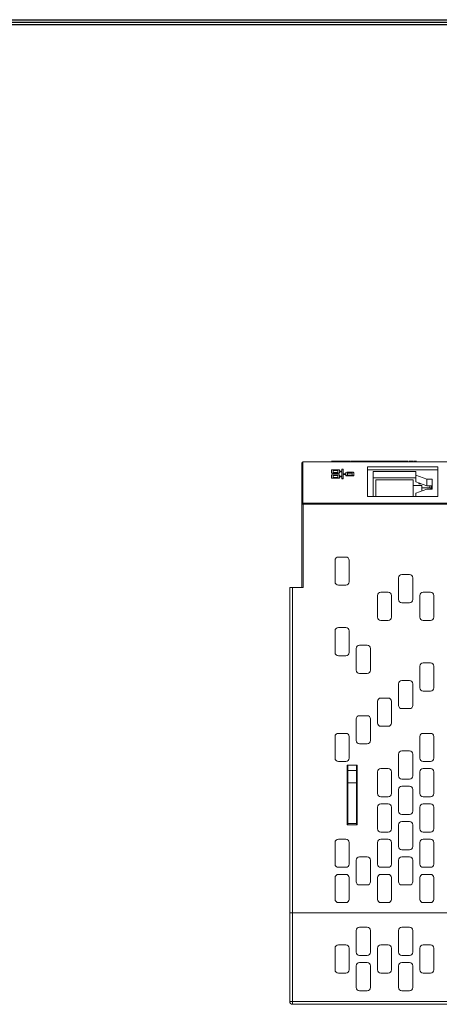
# Model space of a CAD drawing. Extents: x 0 to 866, y -1 to 607.
# Tile 32 of 39: x 245 to 323, y 417 to 598. Entities that reach past the tile are written whole.
import ezdxf
from ezdxf.enums import TextEntityAlignment as Align

# ---------------------------------------------------------------- set-up
doc = ezdxf.new("R2010")
doc.units = 0
doc.header["$LTSCALE"] = 23.1
doc.header["$MEASUREMENT"] = 0
doc.layers.get('0').update_dxf_attribs({"linetype": 'CONTINUOUS'})
doc.styles.get("Standard").update_dxf_attribs({"font": 'isocp3.shx', "bigfont": 'gbcbig.shx'})

# ---------------------------------------------------------------- blocks, each defined once
blk = doc.blocks.new('A3')
for p, q in [((231.121, 295.105), (649.673, 295.105)), ((231.347, 294.879), (649.447, 294.879)), ((231.573, 294.653), (649.221, 294.653))]:
    blk.add_line(p, q)
for tag, p in [('XXXC', (574.683, 30.61)), ('XXXE', (541.66, 30.61)), ('XXXA', (625.441, 30.61)), ('XXXG', (499.172, 23.61)), ('XXXF', (541.66, 23.61)), ('XXXD', (574.683, 23.61)), ('XXXB', (625.441, 23.61)), ('XXXK', (515.423, 22.587)), ('XXXM', (502.545, 6.731))]:
    blk.add_attdef(tag, text='', height=2.5).set_placement(p, align=Align.CENTER)
blk.add_attdef('XXXJ', text='', height=2.5).set_placement((504.73, 17.63), align=Align.MIDDLE_RIGHT)

msp = doc.modelspace()

# ---------------------------------------------------------------- linework, layer by layer
at = {"lineweight": 5}
for p, q in [((297.252, 493.822), (297.252, 516.773)), ((297.452, 509.388), (297.452, 516.973)), ((297.452, 516.973), (327.252, 516.973)), ((302.726, 517.122), (302.726, 517.072)), ((302.726, 517.122), (306.178, 517.122)), ((302.726, 517.072), (306.178, 517.072)), ((304.017, 515.499), (302.926, 515.499)), ((303.875, 517.072), (303.875, 517.122)), ((304.67, 515.577), (304.67, 515.232)), ((304.81, 515.612), (304.77, 515.612)), ((304.91, 514.781), (304.91, 515.577)), ((305.075, 517.072), (305.075, 517.122)), ((305.246, 517.072), (305.246, 517.122)), ((306.11, 517.072), (306.11, 517.122)), ((306.275, 517.072), (306.275, 517.122)), ((306.275, 517.122), (310.383, 517.122)), ((306.275, 517.072), (310.383, 517.072)), ((306.433, 517.072), (306.433, 517.122)), ((306.567, 517.072), (306.567, 517.122)), ((307.023, 517.072), (307.023, 517.122)), ((307.158, 517.122), (307.158, 517.072)), ((308.211, 517.072), (308.211, 517.122)), ((308.434, 517.072), (308.434, 517.122)), ((308.593, 517.072), (308.593, 517.122)), ((308.773, 517.072), (308.773, 517.122)), ((309.149, 517.072), (309.149, 517.122)), ((309.354, 517.072), (309.354, 517.122)), ((309.402, 516.039), (309.402, 510.582)), ((322.302, 516.039), (309.402, 516.039)), ((322.302, 515.502), (309.402, 515.502)), ((309.733, 517.072), (309.733, 517.122)), ((309.892, 517.072), (309.892, 517.122)), ((310.291, 517.072), (310.291, 517.122)), ((310.383, 517.072), (310.383, 517.122)), ((310.427, 517.072), (310.427, 517.122)), ((310.427, 517.122), (312.706, 517.122)), ((310.427, 517.072), (312.706, 517.072)), ((311.159, 517.072), (311.159, 517.122)), ((311.764, 517.072), (311.764, 517.122)), ((311.837, 517.072), (311.837, 517.122)), ((311.863, 517.072), (311.863, 517.122)), ((312.607, 517.072), (312.607, 517.122)), ((312.727, 517.072), (312.727, 517.122)), ((312.727, 517.122), (315.071, 517.122)), ((312.727, 517.072), (313.254, 517.072)), ((312.828, 517.072), (312.828, 517.122)), ((313.088, 517.072), (313.088, 517.122)), ((313.254, 517.072), (313.254, 517.122)), ((313.416, 517.072), (313.416, 517.122)), ((313.416, 517.072), (315.071, 517.072)), ((313.566, 517.072), (313.566, 517.122)), ((313.967, 517.072), (313.967, 517.122)), ((314.117, 517.072), (314.117, 517.122)), ((314.316, 517.122), (314.316, 517.072)), ((314.765, 517.072), (314.765, 517.122)), ((315.071, 517.072), (315.071, 517.122)), ((315.087, 517.072), (315.087, 517.122)), ((315.133, 517.072), (315.133, 517.122)), ((315.133, 517.122), (316.79, 517.122)), ((315.133, 517.072), (316.79, 517.072)), ((315.289, 517.072), (315.289, 517.122)), ((315.44, 517.072), (315.44, 517.122)), ((315.762, 517.072), (315.762, 517.122)), ((315.942, 517.072), (315.942, 517.122)), ((316.089, 517.072), (316.089, 517.122)), ((316.614, 517.072), (316.614, 517.122)), ((316.79, 517.072), (316.79, 517.122)), ((317.009, 517.122), (317.009, 517.072)), ((317.009, 517.122), (317.764, 517.122)), ((317.009, 517.072), (317.764, 517.072)), ((317.458, 517.072), (317.458, 517.122)), ((317.764, 517.072), (317.764, 517.122)), ((317.78, 517.072), (317.78, 517.122)), ((317.891, 517.072), (317.891, 517.122)), ((317.891, 517.122), (318.418, 517.122)), ((317.891, 517.072), (318.418, 517.072)), ((317.992, 517.072), (317.992, 517.122)), ((318.252, 517.072), (318.252, 517.122)), ((318.418, 517.072), (318.418, 517.122)), ((322.302, 510.582), (322.302, 516.039)), ((302.726, 514.905), (302.726, 515.431)), ((302.726, 514.002), (302.726, 514.528)), ((302.926, 514.836), (302.926, 514.883)), ((302.926, 514.883), (304.017, 514.883)), ((302.926, 514.836), (304.017, 514.836)), ((304.017, 514.596), (302.926, 514.596)), ((302.926, 513.934), (302.926, 513.98)), ((302.926, 513.98), (304.017, 513.98)), ((302.926, 513.934), (304.017, 513.934)), ((303.026, 514.985), (303.026, 515.397)), ((303.026, 515.397), (303.917, 515.397)), ((303.026, 515.35), (303.917, 515.35)), ((303.917, 514.985), (303.026, 514.985)), ((303.026, 514.082), (303.026, 514.494)), ((303.026, 514.494), (303.917, 514.494)), ((303.026, 514.448), (303.917, 514.448)), ((303.917, 514.082), (303.026, 514.082)), ((303.917, 515.397), (303.917, 514.985)), ((303.917, 514.494), (303.917, 514.082)), ((304.017, 514.836), (304.017, 514.883)), ((304.017, 513.934), (304.017, 513.98)), ((304.217, 515.232), (304.217, 515.431)), ((304.67, 515.232), (304.217, 515.232)), ((304.217, 514.905), (304.217, 515.15)), ((304.217, 515.15), (304.67, 515.15)), ((304.217, 515.104), (304.67, 515.104)), ((304.217, 514.329), (304.217, 514.528)), ((304.67, 514.329), (304.217, 514.329)), ((304.217, 514.002), (304.217, 514.247)), ((304.217, 514.247), (304.67, 514.247)), ((304.217, 514.201), (304.67, 514.201)), ((304.67, 515.15), (304.67, 514.329)), ((304.67, 513.855), (304.67, 514.247)), ((304.77, 513.821), (304.77, 513.868)), ((304.77, 513.868), (304.81, 513.868)), ((304.77, 513.821), (304.81, 513.821)), ((304.81, 513.821), (304.81, 513.868)), ((305.379, 514.781), (304.91, 514.781)), ((304.91, 513.855), (304.91, 514.699)), ((304.91, 514.699), (305.379, 514.699)), ((304.91, 514.652), (305.379, 514.652)), ((305.379, 514.98), (305.379, 514.781)), ((305.379, 514.453), (305.379, 514.699)), ((306.671, 515.048), (305.579, 515.048)), ((305.579, 514.385), (305.579, 514.432)), ((305.579, 514.432), (306.671, 514.431)), ((305.579, 514.385), (306.671, 514.385)), ((305.679, 514.534), (305.679, 514.946)), ((305.679, 514.946), (306.571, 514.946)), ((305.679, 514.899), (306.571, 514.899)), ((306.571, 514.534), (305.679, 514.534)), ((306.571, 514.946), (306.571, 514.534)), ((306.671, 514.385), (306.671, 514.431)), ((306.871, 514.453), (306.871, 514.98)), ((310.402, 510.582), (310.402, 515.208)), ((310.402, 515.208), (318.302, 515.208)), ((310.402, 513.998), (318.302, 513.998)), ((318.302, 513.284), (318.302, 515.208)), ((318.302, 514.494), (320.302, 513.761)), ((320.302, 512.552), (320.302, 513.761)), ((320.302, 513.761), (321.302, 513.761)), ((321.302, 513.761), (321.302, 511.93)), ((310.902, 510.582), (310.902, 513.629)), ((310.902, 513.629), (317.802, 513.629)), ((317.802, 513.629), (317.802, 510.582)), ((319.402, 512.585), (317.802, 512.585)), ((320.302, 512.552), (318.302, 513.284)), ((320.302, 511.93), (318.302, 511.198)), ((318.822, 512.929), (318.822, 513.094)), ((318.822, 513.023), (319.016, 513.023)), ((318.822, 512.929), (319.27, 512.929)), ((319.402, 511.6), (319.402, 512.585)), ((319.402, 512.182), (320.852, 512.182)), ((320.302, 512.552), (321.302, 512.552)), ((321.302, 511.93), (320.302, 511.93)), ((320.852, 512.182), (320.852, 512.552)), ((321.152, 512.552), (321.152, 511.93)), ((309.402, 510.582), (322.302, 510.582)), ((318.302, 511.198), (318.302, 510.582)), ((297.552, 493.822), (297.552, 509.348)), ((327.252, 509.348), (297.552, 509.348)), ((297.552, 509.162), (327.252, 509.162)), ((304.002, 499.422), (305.402, 499.422)), ((303.402, 494.822), (303.402, 498.822)), ((306.002, 498.822), (306.002, 494.822)), ((315.102, 491.572), (315.102, 495.572)), ((315.702, 496.172), (317.102, 496.172)), ((317.702, 495.572), (317.702, 491.572)), ((295.052, 493.822), (295.052, 417.472)), ((295.052, 493.822), (297.552, 493.822)), ((295.552, 416.972), (295.552, 493.822)), ((305.402, 494.222), (304.002, 494.222)), ((311.202, 488.322), (311.202, 492.322)), ((311.802, 492.922), (313.202, 492.922)), ((313.802, 492.322), (313.802, 488.322)), ((319.002, 488.322), (319.002, 492.322)), ((319.602, 492.922), (321.002, 492.922)), ((321.602, 492.322), (321.602, 488.322)), ((317.102, 490.972), (315.702, 490.972)), ((304.002, 486.422), (305.402, 486.422)), ((313.202, 487.722), (311.802, 487.722)), ((321.002, 487.722), (319.602, 487.722)), ((303.402, 481.822), (303.402, 485.822)), ((306.002, 485.822), (306.002, 481.822)), ((307.902, 483.172), (309.302, 483.172)), ((305.402, 481.222), (304.002, 481.222)), ((307.302, 478.572), (307.302, 482.572)), ((309.902, 482.572), (309.902, 478.572)), ((319.002, 475.322), (319.002, 479.322)), ((319.602, 479.922), (321.002, 479.922)), ((321.602, 479.322), (321.602, 475.322)), ((309.302, 477.972), (307.902, 477.972)), ((315.102, 472.072), (315.102, 476.072)), ((315.702, 476.672), (317.102, 476.672)), ((317.702, 476.072), (317.702, 472.072)), ((321.002, 474.722), (319.602, 474.722)), ((311.202, 468.822), (311.202, 472.822)), ((311.802, 473.422), (313.202, 473.422)), ((313.802, 472.822), (313.802, 468.822)), ((307.902, 470.172), (309.302, 470.172)), ((317.102, 471.472), (315.702, 471.472)), ((307.302, 465.572), (307.302, 469.572)), ((309.902, 469.572), (309.902, 465.572)), ((304.002, 466.922), (305.402, 466.922)), ((313.202, 468.222), (311.802, 468.222)), ((319.602, 466.922), (321.002, 466.922)), ((303.402, 462.322), (303.402, 466.322)), ((306.002, 466.322), (306.002, 462.322)), ((309.302, 464.972), (307.902, 464.972)), ((319.002, 462.322), (319.002, 466.322)), ((321.602, 466.322), (321.602, 462.322)), ((315.102, 459.072), (315.102, 463.072)), ((315.702, 463.672), (317.102, 463.672)), ((317.702, 463.072), (317.702, 459.072)), ((305.402, 461.722), (304.002, 461.722)), ((305.652, 450.072), (305.652, 461.072)), ((305.652, 461.072), (307.452, 461.072)), ((305.752, 450.072), (305.752, 461.072)), ((307.452, 461.072), (307.452, 450.072)), ((321.002, 461.722), (319.602, 461.722)), ((307.352, 460.072), (305.752, 460.072)), ((307.352, 460.135), (307.352, 460.008)), ((307.352, 460.135), (307.352, 460.008)), ((311.202, 455.822), (311.202, 459.822)), ((311.802, 460.422), (313.202, 460.422)), ((313.802, 459.822), (313.802, 455.822)), ((319.002, 455.822), (319.002, 459.822)), ((319.602, 460.422), (321.002, 460.422)), ((321.602, 459.822), (321.602, 455.822)), ((305.752, 457.82), (307.352, 457.82)), ((307.352, 457.884), (307.352, 457.757)), ((307.352, 457.884), (307.352, 457.757)), ((317.102, 458.472), (315.702, 458.472)), ((315.102, 452.572), (315.102, 456.572)), ((315.702, 457.172), (317.102, 457.172)), ((317.702, 456.572), (317.702, 452.572)), ((305.752, 455.522), (305.652, 455.522)), ((307.352, 454.072), (307.452, 454.072)), ((313.202, 455.222), (311.802, 455.222)), ((311.802, 453.922), (313.202, 453.922)), ((321.002, 455.222), (319.602, 455.222)), ((319.602, 453.922), (321.002, 453.922)), ((305.652, 453.522), (305.752, 453.522)), ((311.202, 449.322), (311.202, 453.322)), ((313.802, 453.322), (313.802, 449.322)), ((317.102, 451.972), (315.702, 451.972)), ((319.002, 449.322), (319.002, 453.322)), ((321.602, 453.322), (321.602, 449.322)), ((305.752, 450.272), (307.352, 450.272)), ((307.352, 450.335), (307.352, 450.208)), ((307.352, 450.335), (307.352, 450.208)), ((315.702, 450.672), (317.102, 450.672)), ((307.452, 450.072), (305.652, 450.072)), ((313.202, 448.722), (311.802, 448.722)), ((315.102, 446.072), (315.102, 450.072)), ((317.702, 450.072), (317.702, 446.072)), ((321.002, 448.722), (319.602, 448.722)), ((303.402, 442.822), (303.402, 446.822)), ((304.002, 447.422), (305.402, 447.422)), ((306.002, 446.822), (306.002, 442.822)), ((311.202, 442.822), (311.202, 446.822)), ((311.802, 447.422), (313.202, 447.422)), ((313.802, 446.822), (313.802, 442.822)), ((319.002, 442.822), (319.002, 446.822)), ((319.602, 447.422), (321.002, 447.422)), ((321.602, 446.822), (321.602, 442.822)), ((317.102, 445.472), (315.702, 445.472)), ((307.302, 439.572), (307.302, 443.572)), ((307.902, 444.172), (309.302, 444.172)), ((309.902, 443.572), (309.902, 439.572)), ((315.102, 439.572), (315.102, 443.572)), ((315.702, 444.172), (317.102, 444.172)), ((317.702, 443.572), (317.702, 439.572)), ((305.402, 442.222), (304.002, 442.222)), ((313.202, 442.222), (311.802, 442.222)), ((321.002, 442.222), (319.602, 442.222)), ((303.402, 436.322), (303.402, 440.322)), ((304.002, 440.922), (305.402, 440.922)), ((306.002, 440.322), (306.002, 436.322)), ((311.202, 436.322), (311.202, 440.322)), ((311.802, 440.922), (313.202, 440.922)), ((313.802, 440.322), (313.802, 436.322)), ((319.002, 436.322), (319.002, 440.322)), ((319.602, 440.922), (321.002, 440.922)), ((321.602, 440.322), (321.602, 436.322)), ((309.302, 438.972), (307.902, 438.972)), ((317.102, 438.972), (315.702, 438.972)), ((305.402, 435.722), (304.002, 435.722)), ((313.202, 435.722), (311.802, 435.722)), ((321.002, 435.722), (319.602, 435.722)), ((431.352, 433.822), (295.052, 433.822)), ((307.302, 430.572), (307.302, 426.572)), ((309.302, 431.172), (307.902, 431.172)), ((309.902, 426.572), (309.902, 430.572)), ((315.102, 426.572), (315.102, 430.572)), ((315.702, 431.172), (317.102, 431.172)), ((317.702, 430.572), (317.702, 426.572)), ((303.402, 427.322), (303.402, 423.322)), ((305.402, 427.922), (304.002, 427.922)), ((306.002, 423.322), (306.002, 427.322)), ((311.202, 427.322), (311.202, 423.322)), ((313.202, 427.922), (311.802, 427.922)), ((313.802, 423.322), (313.802, 427.322)), ((319.002, 427.322), (319.002, 423.322)), ((321.002, 427.922), (319.602, 427.922)), ((321.602, 423.322), (321.602, 427.322)), ((307.902, 425.972), (309.302, 425.972)), ((317.102, 425.972), (315.702, 425.972)), ((307.302, 424.072), (307.302, 420.072)), ((309.302, 424.672), (307.902, 424.672)), ((309.902, 420.072), (309.902, 424.072)), ((315.102, 424.072), (315.102, 420.072)), ((317.102, 424.672), (315.702, 424.672)), ((317.702, 420.072), (317.702, 424.072)), ((304.002, 422.722), (305.402, 422.722)), ((311.802, 422.722), (313.202, 422.722)), ((319.602, 422.722), (321.002, 422.722)), ((307.902, 419.472), (309.302, 419.472)), ((315.702, 419.472), (317.102, 419.472)), ((431.352, 417.472), (295.052, 417.472)), ((295.552, 416.972), (430.852, 416.972))]:
    msp.add_line(p, q, dxfattribs=at)
at = {"lineweight": 5, "const_width": 0.151}
msp.add_lwpolyline([(307.352, 461.072), (307.352, 450.072)], dxfattribs=at)
at = {"lineweight": 5}
for centre, radius, start, end in [((297.452, 516.773), 0.2, 90, 180), ((304.002, 498.822), 0.6, 90, 180), ((305.402, 498.822), 0.6, 0, 90), ((315.702, 495.572), 0.6, 90, 180), ((317.102, 495.572), 0.6, 0, 90), ((304.002, 494.822), 0.6, 180, 270), ((305.402, 494.822), 0.6, 270, 0), ((311.802, 492.322), 0.6, 90, 180), ((313.202, 492.322), 0.6, 0, 90), ((319.602, 492.322), 0.6, 90, 180), ((321.002, 492.322), 0.6, 0, 90), ((315.702, 491.572), 0.6, 180, 270), ((317.102, 491.572), 0.6, 270, 0), ((311.802, 488.322), 0.6, 180, 270), ((313.202, 488.322), 0.6, 270, 0), ((319.602, 488.322), 0.6, 180, 270), ((321.002, 488.322), 0.6, 270, 0), ((304.002, 485.822), 0.6, 90, 180), ((305.402, 485.822), 0.6, 0, 90), ((307.902, 482.572), 0.6, 90, 180), ((309.302, 482.572), 0.6, 0, 90), ((304.002, 481.822), 0.6, 180, 270), ((305.402, 481.822), 0.6, 270, 0), ((319.602, 479.322), 0.6, 90, 180), ((321.002, 479.322), 0.6, 0, 90), ((307.902, 478.572), 0.6, 180, 270), ((309.302, 478.572), 0.6, 270, 0), ((315.702, 476.072), 0.6, 90, 180), ((317.102, 476.072), 0.6, 0, 90), ((319.602, 475.322), 0.6, 180, 270), ((321.002, 475.322), 0.6, 270, 0), ((311.802, 472.822), 0.6, 90, 180), ((313.202, 472.822), 0.6, 0, 90), ((315.702, 472.072), 0.6, 180, 270), ((317.102, 472.072), 0.6, 270, 0), ((307.902, 469.572), 0.6, 90, 180), ((309.302, 469.572), 0.6, 0, 90), ((311.802, 468.822), 0.6, 180, 270), ((313.202, 468.822), 0.6, 270, 0), ((304.002, 466.322), 0.6, 90, 180), ((305.402, 466.322), 0.6, 0, 90), ((319.602, 466.322), 0.6, 90, 180), ((321.002, 466.322), 0.6, 0, 90), ((307.902, 465.572), 0.6, 180, 270), ((309.302, 465.572), 0.6, 270, 0), ((315.702, 463.072), 0.6, 90, 180), ((317.102, 463.072), 0.6, 0, 90), ((304.002, 462.322), 0.6, 180, 270), ((305.402, 462.322), 0.6, 270, 0), ((319.602, 462.322), 0.6, 180, 270), ((321.002, 462.322), 0.6, 270, 0), ((311.802, 459.822), 0.6, 90, 180), ((313.202, 459.822), 0.6, 0, 90), ((319.602, 459.822), 0.6, 90, 180), ((321.002, 459.822), 0.6, 0, 90), ((315.702, 459.072), 0.6, 180, 270), ((317.102, 459.072), 0.6, 270, 0), ((311.802, 455.822), 0.6, 180, 270), ((313.202, 455.822), 0.6, 270, 0), ((315.702, 456.572), 0.6, 90, 180), ((317.102, 456.572), 0.6, 0, 90), ((319.602, 455.822), 0.6, 180, 270), ((321.002, 455.822), 0.6, 270, 0), ((311.802, 453.322), 0.6, 90, 180), ((313.202, 453.322), 0.6, 0, 90), ((319.602, 453.322), 0.6, 90, 180), ((321.002, 453.322), 0.6, 0, 90), ((315.702, 452.572), 0.6, 180, 270), ((317.102, 452.572), 0.6, 270, 0), ((315.702, 450.072), 0.6, 90, 180), ((317.102, 450.072), 0.6, 0, 90), ((311.802, 449.322), 0.6, 180, 270), ((313.202, 449.322), 0.6, 270, 0), ((319.602, 449.322), 0.6, 180, 270), ((321.002, 449.322), 0.6, 270, 0), ((304.002, 446.822), 0.6, 90, 180), ((305.402, 446.822), 0.6, 0, 90), ((311.802, 446.822), 0.6, 90, 180), ((313.202, 446.822), 0.6, 0, 90), ((319.602, 446.822), 0.6, 90, 180), ((321.002, 446.822), 0.6, 0, 90), ((315.702, 446.072), 0.6, 180, 270), ((317.102, 446.072), 0.6, 270, 0), ((307.902, 443.572), 0.6, 90, 180), ((309.302, 443.572), 0.6, 0, 90), ((315.702, 443.572), 0.6, 90, 180), ((317.102, 443.572), 0.6, 0, 90), ((304.002, 442.822), 0.6, 180, 270), ((305.402, 442.822), 0.6, 270, 0), ((311.802, 442.822), 0.6, 180, 270), ((313.202, 442.822), 0.6, 270, 0), ((319.602, 442.822), 0.6, 180, 270), ((321.002, 442.822), 0.6, 270, 0), ((304.002, 440.322), 0.6, 90, 180), ((305.402, 440.322), 0.6, 0, 90), ((307.902, 439.572), 0.6, 180, 270), ((309.302, 439.572), 0.6, 270, 0), ((311.802, 440.322), 0.6, 90, 180), ((313.202, 440.322), 0.6, 0, 90), ((315.702, 439.572), 0.6, 180, 270), ((317.102, 439.572), 0.6, 270, 0), ((319.602, 440.322), 0.6, 90, 180), ((321.002, 440.322), 0.6, 0, 90), ((304.002, 436.322), 0.6, 180, 270), ((305.402, 436.322), 0.6, 270, 0), ((311.802, 436.322), 0.6, 180, 270), ((313.202, 436.322), 0.6, 270, 0), ((319.602, 436.322), 0.6, 180, 270), ((321.002, 436.322), 0.6, 270, 0), ((307.902, 430.572), 0.6, 90, 180), ((309.302, 430.572), 0.6, 0, 90), ((315.702, 430.572), 0.6, 90, 180), ((317.102, 430.572), 0.6, 0, 90), ((304.002, 427.322), 0.6, 90, 180), ((305.402, 427.322), 0.6, 0, 90), ((307.902, 426.572), 0.6, 180, 270), ((309.302, 426.572), 0.6, 270, 0), ((311.802, 427.322), 0.6, 90, 180), ((313.202, 427.322), 0.6, 0, 90), ((315.702, 426.572), 0.6, 180, 270), ((317.102, 426.572), 0.6, 270, 0), ((319.602, 427.322), 0.6, 90, 180), ((321.002, 427.322), 0.6, 0, 90), ((304.002, 423.322), 0.6, 180, 270), ((305.402, 423.322), 0.6, 270, 0), ((307.902, 424.072), 0.6, 90, 180), ((309.302, 424.072), 0.6, 0, 90), ((311.802, 423.322), 0.6, 180, 270), ((313.202, 423.322), 0.6, 270, 0), ((315.702, 424.072), 0.6, 90, 180), ((317.102, 424.072), 0.6, 0, 90), ((319.602, 423.322), 0.6, 180, 270), ((321.002, 423.322), 0.6, 270, 0), ((307.902, 420.072), 0.6, 180, 270), ((309.302, 420.072), 0.6, 270, 0), ((315.702, 420.072), 0.6, 180, 270), ((317.102, 420.072), 0.6, 270, 0), ((295.552, 417.472), 0.5, 180, 270)]:
    msp.add_arc(centre, radius, start, end, dxfattribs=at)
for centre, major_axis, start_param, end_param in [((302.926, 515.431), (0.2, 0), 1.5707948, 3.1415911), ((304.017, 515.431), (0.2, 0), -0.0000016, 1.5707948), ((304.77, 515.577), (0.1, 0), 1.5707948, 3.1415911), ((304.81, 515.577), (0.1, 0), -0.0000016, 1.5707948), ((302.926, 514.951), (0.2, 0), 3.1415911, 4.7123874), ((302.926, 514.905), (0.2, 0), 3.1415911, 4.7123874), ((302.926, 514.528), (0.2, 0), 1.5707948, 3.1415911), ((302.926, 514.048), (0.2, 0), 3.1415911, 4.7123874), ((302.926, 514.002), (0.2, 0), 3.1415911, 4.7123874), ((304.017, 514.951), (0.2, 0), 4.7123874, 6.2831838), ((304.017, 514.905), (0.2, 0), -1.5707979, -0.0000016), ((304.017, 514.528), (0.2, 0), -0.0000016, 1.5707948), ((304.017, 514.048), (0.2, 0), 4.7123874, 6.2831838), ((304.017, 514.002), (0.2, 0), -1.5707979, -0.0000016), ((304.77, 513.902), (0.1, 0), 3.1415911, 4.7123874), ((304.77, 513.855), (0.1, 0), 3.1415911, 4.7123874), ((304.81, 513.902), (0.1, 0), 4.7123874, 6.2831838), ((304.81, 513.855), (0.1, 0), -1.5707979, -0.0000016), ((305.579, 514.98), (0.2, 0), 1.5707948, 3.1415911), ((305.579, 514.5), (0.2, 0), 3.1415911, 4.7123874), ((305.579, 514.453), (0.2, 0), 3.1415911, 4.7123874), ((306.671, 514.98), (0.2, 0), -0.0000016, 1.5707948), ((306.671, 514.5), (0.2, 0), 4.7123874, 6.2831838), ((306.671, 514.453), (0.2, 0), -1.5707979, -0.0000016)]:
    msp.add_ellipse(centre, major_axis=major_axis, ratio=0.3407937, start_param=start_param, end_param=end_param, dxfattribs=at)
for points, knots in [([(320.852, 512.182), (320.888, 512.182), (320.961, 512.17), (321.057, 512.116), (321.125, 512.033), (321.147, 511.964), (321.15, 511.93)], [0, 0, 0, 0, 0.2577011, 0.5110963, 0.7580921, 1, 1, 1, 1]), ([(297.452, 509.388), (297.401, 509.388), (297.298, 509.351), (297.252, 509.25), (297.252, 509.202)], [0, 0, 0, 0, 0.5127162, 1, 1, 1, 1]), ([(297.252, 509.202), (297.252, 509.192), (297.293, 509.181), (297.346, 509.172), (297.444, 509.164), (297.513, 509.162), (297.552, 509.162)], [0, 0, 0, 0, 0.0890722, 0.3043229, 0.6240751, 1, 1, 1, 1]), ([(297.452, 509.388), (297.452, 509.382), (297.463, 509.365), (297.501, 509.352), (297.532, 509.348), (297.552, 509.348)], [0, 0, 0, 0, 0.1438558, 0.4940711, 1, 1, 1, 1])]:
    msp.add_open_spline(points, degree=3, knots=knots, dxfattribs=at)

# ---------------------------------------------------------------- block references
at = {"xscale": 2.028, "yscale": 2.028, "zscale": 2.028}
msp.add_blockref('A3', (-460.109, 0), dxfattribs=at)

doc.saveas('drawing.dxf')
